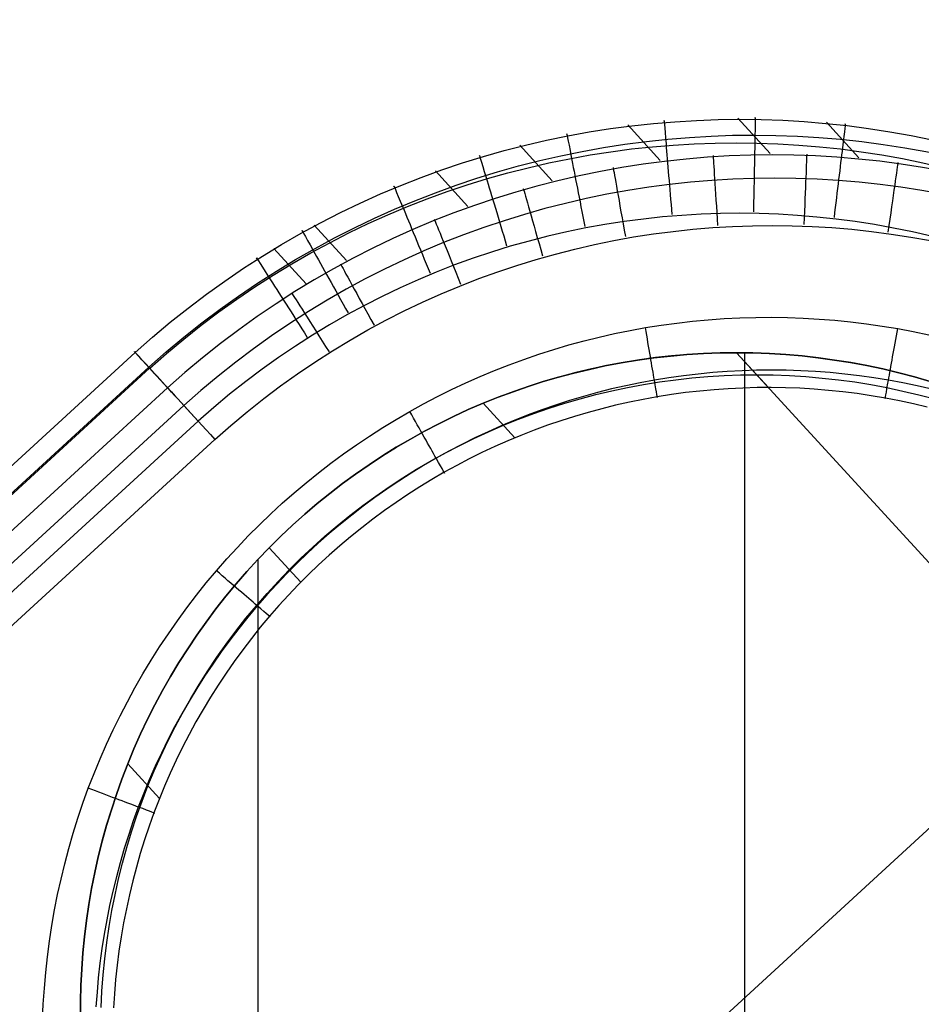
# Model space of a CAD drawing. Extents: x -274 to 274, y -220 to 276.
# Tile 79 of 164: x -212 to -203, y 226 to 237. Entities that reach past the tile are written whole.
import ezdxf

# ---------------------------------------------------------------- set-up
doc = ezdxf.new("R2010")
doc.units = 0
doc.layers.add('PREDEFINITO', color=7, linetype='CONTINUOUS')

msp = doc.modelspace()

# ---------------------------------------------------------------- linework, layer by layer
at = {"layer": 'PREDEFINITO'}
for p, q in [((-204.165, 235.102, 4.337), (-204.51, 235.478, 1.116)), ((-205.331, 235.029, 4.346), (-205.675, 235.405, 1.128)), ((-203.226, 235.056, 4.329), (-203.571, 235.433, 1.105)), ((-206.477, 234.814, 4.353), (-206.821, 235.19, 1.138)), ((-207.371, 234.541, 4.358), (-207.715, 234.917, 1.144)), ((-208.655, 233.968, 4.364), (-208.999, 234.343, 1.152)), ((-209.084, 233.722, 4.365), (-209.427, 234.097, 1.154)), ((-204.319, 233.366, 5), (-204.151, 233.367, 5)), ((-204.151, 233.367, 5), (-203.984, 233.364, 5)), ((-205.489, 233.257, 5), (-205.323, 233.283, 5)), ((-205.323, 233.283, 5), (-205.156, 233.306, 5)), ((-205.156, 233.306, 5), (-204.99, 233.325, 5)), ((-204.99, 233.325, 5), (-204.822, 233.341, 5)), ((-204.822, 233.341, 5), (-204.655, 233.353, 5)), ((-204.655, 233.353, 5), (-204.487, 233.361, 5)), ((-204.487, 233.361, 5), (-204.319, 233.366, 5)), ((-203.984, 233.364, 5), (-203.816, 233.358, 5)), ((-203.816, 233.358, 5), (-203.648, 233.348, 5)), ((-203.648, 233.348, 5), (-203.481, 233.335, 5)), ((-203.481, 233.335, 5), (-203.314, 233.318, 5)), ((-203.314, 233.318, 5), (-203.147, 233.298, 5)), ((-203.147, 233.298, 5), (-202.981, 233.274, 5)), ((-202.981, 233.274, 5), (-202.815, 233.246, 5)), ((-205.978, 233.157, 5), (-205.815, 233.194, 5)), ((-205.815, 233.194, 5), (-205.652, 233.227, 5)), ((-205.652, 233.227, 5), (-205.489, 233.257, 5)), ((-202.815, 233.246, 5), (-202.65, 233.215, 5)), ((-202.65, 233.215, 5), (-202.486, 233.18, 5)), ((-206.46, 233.026, 5), (-206.3, 233.073, 5)), ((-206.3, 233.073, 5), (-206.139, 233.117, 5)), ((-206.139, 233.117, 5), (-205.978, 233.157, 5)), ((-221.218, 223.535, 1.156), (-210.896, 232.994, 1.156)), ((-210.896, 232.994, 1.156), (-210.553, 232.619, 4.367)), ((-206.776, 232.921, 5), (-206.618, 232.975, 5)), ((-206.618, 232.975, 5), (-206.46, 233.026, 5)), ((-205.398, 232.937, 1), (-205.224, 232.956, 1)), ((-205.224, 232.956, 1), (-205.398, 232.937, 1)), ((-205.211, 232.957, 1), (-205.382, 232.939, 1)), ((-205.224, 232.956, 1), (-205.049, 232.972, 1)), ((-205.049, 232.972, 1), (-205.224, 232.956, 1)), ((-205.04, 232.972, 1), (-205.211, 232.957, 1)), ((-205.049, 232.972, 1), (-204.874, 232.983, 1)), ((-204.874, 232.983, 1), (-205.049, 232.972, 1)), ((-204.868, 232.983, 1), (-205.04, 232.972, 1)), ((-204.874, 232.983, 1), (-204.698, 232.989, 1)), ((-204.698, 232.989, 1), (-204.874, 232.983, 1)), ((-204.695, 232.989, 1), (-204.868, 232.983, 1)), ((-204.698, 232.989, 1), (-204.523, 232.991, 1)), ((-204.523, 232.991, 1), (-204.698, 232.989, 1)), ((-204.523, 232.991, 1), (-204.695, 232.989, 1)), ((-204.523, 232.991, 1), (-204.349, 232.989, 1)), ((-204.349, 232.989, 1), (-204.523, 232.991, 1)), ((-204.184, 232.622, 4.163), (-204.523, 232.991, 1)), ((-204.523, 232.991, 1), (-176.779, 202.715, 261.006)), ((-204.349, 232.989, 1), (-204.523, 232.991, 1)), ((-204.436, 218.897, 1), (-204.436, 232.991, 1)), ((-204.349, 232.989, 1), (-204.176, 232.983, 1)), ((-204.175, 232.983, 1), (-204.349, 232.989, 1)), ((-204.176, 232.983, 1), (-204.349, 232.989, 1)), ((-204.176, 232.983, 1), (-204.002, 232.972, 1)), ((-204.002, 232.972, 1), (-204.176, 232.983, 1)), ((-204.002, 232.972, 1), (-204.175, 232.983, 1)), ((-204.002, 232.972, 1), (-203.829, 232.957, 1)), ((-203.829, 232.957, 1), (-204.002, 232.972, 1)), ((-203.829, 232.957, 1), (-204.002, 232.972, 1)), ((-203.829, 232.957, 1), (-203.657, 232.938, 1)), ((-203.656, 232.938, 1), (-203.829, 232.957, 1)), ((-203.657, 232.938, 1), (-203.829, 232.957, 1)), ((-207.087, 232.803, 5), (-206.932, 232.863, 5)), ((-206.932, 232.863, 5), (-206.776, 232.921, 5)), ((-206.083, 232.815, 1), (-205.918, 232.851, 1)), ((-205.918, 232.851, 1), (-206.083, 232.815, 1)), ((-205.891, 232.856, 1), (-206.06, 232.821, 1)), ((-205.918, 232.851, 1), (-205.745, 232.884, 1)), ((-205.745, 232.884, 1), (-205.918, 232.851, 1)), ((-205.722, 232.888, 1), (-205.891, 232.856, 1)), ((-205.745, 232.884, 1), (-205.572, 232.912, 1)), ((-205.572, 232.912, 1), (-205.745, 232.884, 1)), ((-205.553, 232.915, 1), (-205.722, 232.888, 1)), ((-205.572, 232.912, 1), (-205.398, 232.937, 1)), ((-205.398, 232.937, 1), (-205.572, 232.912, 1)), ((-205.382, 232.939, 1), (-205.553, 232.915, 1)), ((-203.657, 232.938, 1), (-203.485, 232.914, 1)), ((-203.485, 232.914, 1), (-203.657, 232.938, 1)), ((-203.484, 232.914, 1), (-203.656, 232.938, 1)), ((-203.485, 232.914, 1), (-203.314, 232.887, 1)), ((-203.314, 232.887, 1), (-203.485, 232.914, 1)), ((-203.313, 232.887, 1), (-203.484, 232.914, 1)), ((-203.314, 232.887, 1), (-203.143, 232.855, 1)), ((-203.143, 232.855, 1), (-203.314, 232.887, 1)), ((-203.143, 232.855, 1), (-203.313, 232.887, 1)), ((-203.143, 232.855, 1), (-202.973, 232.819, 1)), ((-202.973, 232.819, 1), (-203.143, 232.855, 1)), ((-202.973, 232.819, 1), (-203.143, 232.855, 1)), ((-221.075, 223.379, 2.5), (-210.752, 232.837, 2.5)), ((-221.065, 223.368, 0.351), (-210.743, 232.826, 0.351)), ((-207.241, 232.738, 5), (-207.087, 232.803, 5)), ((-206.41, 232.732, 1), (-206.247, 232.776, 1)), ((-206.247, 232.776, 1), (-206.41, 232.732, 1)), ((-206.227, 232.781, 1), (-206.393, 232.737, 1)), ((-206.247, 232.776, 1), (-206.083, 232.815, 1)), ((-206.083, 232.815, 1), (-206.247, 232.776, 1)), ((-206.06, 232.821, 1), (-206.227, 232.781, 1)), ((-205.086, 232.747, 4.745), (-205.24, 232.725, 4.745)), ((-204.931, 232.765, 4.746), (-205.086, 232.747, 4.745)), ((-204.776, 232.78, 4.746), (-204.931, 232.765, 4.746)), ((-204.826, 232.739, 3), (-204.654, 232.749, 3)), ((-204.621, 232.792, 4.747), (-204.776, 232.78, 4.746)), ((-204.654, 232.749, 3), (-204.481, 232.756, 3)), ((-204.465, 232.8, 4.747), (-204.621, 232.792, 4.747)), ((-204.481, 232.756, 3), (-204.309, 232.758, 3)), ((-204.31, 232.805, 4.748), (-204.465, 232.8, 4.747)), ((-204.154, 232.807, 4.749), (-204.31, 232.805, 4.748)), ((-204.309, 232.758, 3), (-204.135, 232.756, 3)), ((-203.998, 232.805, 4.749), (-204.154, 232.807, 4.749)), ((-204.135, 232.756, 3), (-203.961, 232.749, 3)), ((-203.842, 232.8, 4.75), (-203.998, 232.805, 4.749)), ((-203.961, 232.749, 3), (-203.788, 232.738, 3)), ((-203.686, 232.791, 4.751), (-203.842, 232.8, 4.75)), ((-203.531, 232.78, 4.751), (-203.686, 232.791, 4.751)), ((-203.376, 232.765, 4.752), (-203.531, 232.78, 4.751)), ((-203.221, 232.746, 4.753), (-203.376, 232.765, 4.752)), ((-203.067, 232.724, 4.754), (-203.221, 232.746, 4.753)), ((-202.973, 232.819, 1), (-202.804, 232.779, 1)), ((-202.805, 232.779, 1), (-202.973, 232.819, 1)), ((-202.804, 232.779, 1), (-202.973, 232.819, 1)), ((-202.637, 232.735, 1), (-202.805, 232.779, 1)), ((-202.804, 232.779, 1), (-202.636, 232.734, 1)), ((-202.636, 232.734, 1), (-202.804, 232.779, 1)), ((-207.544, 232.6, 5), (-207.393, 232.671, 5)), ((-207.393, 232.671, 5), (-207.241, 232.738, 5)), ((-206.722, 232.637, 1), (-206.885, 232.581, 1)), ((-206.733, 232.633, 1), (-206.572, 232.685, 1)), ((-206.572, 232.685, 1), (-206.733, 232.633, 1)), ((-206.558, 232.689, 1), (-206.722, 232.637, 1)), ((-206.572, 232.685, 1), (-206.41, 232.732, 1)), ((-206.41, 232.732, 1), (-206.572, 232.685, 1)), ((-206.393, 232.737, 1), (-206.558, 232.689, 1)), ((-205.697, 232.641, 4.743), (-205.847, 232.607, 4.743)), ((-205.546, 232.673, 4.744), (-205.697, 232.641, 4.743)), ((-205.677, 232.623, 3), (-205.508, 232.654, 3)), ((-205.394, 232.701, 4.744), (-205.546, 232.673, 4.744)), ((-205.508, 232.654, 3), (-205.339, 232.682, 3)), ((-205.24, 232.725, 4.745), (-205.394, 232.701, 4.744)), ((-205.339, 232.682, 3), (-205.168, 232.705, 3)), ((-205.168, 232.705, 3), (-204.997, 232.724, 3)), ((-204.997, 232.724, 3), (-204.826, 232.739, 3)), ((-203.788, 232.738, 3), (-203.615, 232.723, 3)), ((-203.615, 232.723, 3), (-203.442, 232.704, 3)), ((-203.442, 232.704, 3), (-203.27, 232.681, 3)), ((-203.27, 232.681, 3), (-203.099, 232.653, 3)), ((-203.099, 232.653, 3), (-202.929, 232.621, 3)), ((-202.913, 232.699, 4.754), (-203.067, 232.724, 4.754)), ((-202.759, 232.671, 4.755), (-202.913, 232.699, 4.754)), ((-202.607, 232.64, 4.756), (-202.759, 232.671, 4.755)), ((-202.471, 232.686, 1), (-202.637, 232.735, 1)), ((-202.636, 232.734, 1), (-202.47, 232.686, 1)), ((-202.47, 232.686, 1), (-202.636, 232.734, 1)), ((-202.455, 232.605, 4.757), (-202.607, 232.64, 4.756)), ((-210.553, 232.619, 4.367), (-220.874, 223.161, 4.367)), ((-207.693, 232.526, 5), (-207.544, 232.6, 5)), ((-207.051, 232.519, 1), (-206.892, 232.578, 1)), ((-206.892, 232.578, 1), (-207.051, 232.519, 1)), ((-206.885, 232.581, 1), (-207.047, 232.52, 1)), ((-206.892, 232.578, 1), (-206.733, 232.633, 1)), ((-206.733, 232.633, 1), (-206.892, 232.578, 1)), ((-206.179, 232.504, 3), (-206.013, 232.547, 3)), ((-205.997, 232.569, 4.742), (-206.145, 232.528, 4.742)), ((-206.013, 232.547, 3), (-205.846, 232.587, 3)), ((-205.847, 232.607, 4.743), (-205.997, 232.569, 4.742)), ((-205.846, 232.587, 3), (-205.677, 232.623, 3)), ((-205.214, 232.548, 4.152), (-205.364, 232.524, 4.151)), ((-205.063, 232.568, 4.154), (-205.214, 232.548, 4.152)), ((-204.913, 232.585, 4.155), (-205.063, 232.568, 4.154)), ((-204.761, 232.599, 4.157), (-204.913, 232.585, 4.155)), ((-204.61, 232.61, 4.158), (-204.761, 232.599, 4.157)), ((-204.458, 232.617, 4.16), (-204.61, 232.61, 4.158)), ((-204.306, 232.621, 4.162), (-204.458, 232.617, 4.16)), ((-204.155, 232.622, 4.163), (-204.306, 232.621, 4.162)), ((-204.003, 232.619, 4.165), (-204.155, 232.622, 4.163)), ((-203.851, 232.614, 4.167), (-204.003, 232.619, 4.165)), ((-203.699, 232.605, 4.169), (-203.851, 232.614, 4.167)), ((-203.548, 232.592, 4.17), (-203.699, 232.605, 4.169)), ((-203.397, 232.577, 4.172), (-203.548, 232.592, 4.17)), ((-203.246, 232.558, 4.174), (-203.397, 232.577, 4.172)), ((-203.096, 232.536, 4.176), (-203.246, 232.558, 4.174)), ((-202.946, 232.511, 4.178), (-203.096, 232.536, 4.176)), ((-202.929, 232.621, 3), (-202.759, 232.585, 3)), ((-202.759, 232.585, 3), (-202.591, 232.545, 3)), ((-202.591, 232.545, 3), (-202.423, 232.501, 3)), ((-210.381, 232.432, 4.82), (-220.703, 222.974, 4.82)), ((-207.986, 232.369, 5), (-207.84, 232.449, 5)), ((-207.84, 232.449, 5), (-207.693, 232.526, 5)), ((-207.366, 232.388, 1), (-207.207, 232.456, 1)), ((-207.207, 232.456, 1), (-207.366, 232.388, 1)), ((-207.207, 232.456, 1), (-207.366, 232.388, 1)), ((-207.047, 232.52, 1), (-207.207, 232.456, 1)), ((-207.207, 232.456, 1), (-207.051, 232.519, 1)), ((-207.051, 232.519, 1), (-207.207, 232.456, 1)), ((-206.871, 232.089, 4.139), (-207.207, 232.456, 1)), ((-206.44, 232.437, 4.741), (-206.586, 232.386, 4.741)), ((-206.508, 232.403, 3), (-206.344, 232.456, 3)), ((-206.293, 232.484, 4.741), (-206.44, 232.437, 4.741)), ((-206.344, 232.456, 3), (-206.179, 232.504, 3)), ((-206.145, 232.528, 4.742), (-206.293, 232.484, 4.741)), ((-205.806, 232.434, 4.147), (-205.952, 232.398, 4.146)), ((-205.659, 232.467, 4.148), (-205.806, 232.434, 4.147)), ((-205.512, 232.497, 4.15), (-205.659, 232.467, 4.148)), ((-205.364, 232.524, 4.151), (-205.512, 232.497, 4.15)), ((-202.797, 232.483, 4.18), (-202.946, 232.511, 4.178)), ((-202.649, 232.451, 4.182), (-202.797, 232.483, 4.18)), ((-202.501, 232.416, 4.184), (-202.649, 232.451, 4.182)), ((-208.13, 232.285, 5), (-207.986, 232.369, 5)), ((-207.522, 232.315, 1), (-207.366, 232.388, 1)), ((-207.366, 232.388, 1), (-207.522, 232.315, 1)), ((-207.366, 232.388, 1), (-207.522, 232.315, 1)), ((-206.73, 232.333, 4.74), (-206.874, 232.276, 4.74)), ((-206.833, 232.287, 3), (-206.671, 232.347, 3)), ((-206.586, 232.386, 4.741), (-206.73, 232.333, 4.74)), ((-206.671, 232.347, 3), (-206.508, 232.403, 3)), ((-206.097, 232.358, 4.145), (-206.242, 232.316, 4.144)), ((-205.952, 232.398, 4.146), (-206.097, 232.358, 4.145)), ((-210.229, 232.266), (-220.551, 222.807)), ((-208.273, 232.198, 5), (-208.13, 232.285, 5)), ((-207.83, 232.16, 1), (-207.677, 232.239, 1)), ((-207.677, 232.239, 1), (-207.83, 232.16, 1)), ((-207.677, 232.239, 1), (-207.83, 232.16, 1)), ((-207.677, 232.239, 1), (-207.522, 232.315, 1)), ((-207.522, 232.315, 1), (-207.677, 232.239, 1)), ((-207.522, 232.315, 1), (-207.677, 232.239, 1)), ((-207.152, 232.154, 3), (-206.993, 232.222, 3)), ((-206.874, 232.276, 4.74), (-207.016, 232.217, 4.74)), ((-206.993, 232.222, 3), (-206.833, 232.287, 3)), ((-206.527, 232.222, 4.142), (-206.668, 232.17, 4.141)), ((-206.385, 232.27, 4.143), (-206.527, 232.222, 4.142)), ((-206.242, 232.316, 4.144), (-206.385, 232.27, 4.143)), ((-208.413, 232.108, 5), (-208.273, 232.198, 5)), ((-207.98, 232.076, 1), (-207.83, 232.16, 1)), ((-207.83, 232.16, 1), (-207.98, 232.076, 1)), ((-207.83, 232.16, 1), (-207.98, 232.076, 1)), ((-207.308, 232.082, 3), (-207.152, 232.154, 3)), ((-207.157, 232.154, 4.739), (-207.296, 232.088, 4.739)), ((-207.016, 232.217, 4.74), (-207.157, 232.154, 4.739)), ((-206.809, 232.115, 4.14), (-206.947, 232.057, 4.139)), ((-206.668, 232.17, 4.141), (-206.809, 232.115, 4.14)), ((-220.374, 222.615, 5), (-210.052, 232.073, 5)), ((-208.688, 231.919, 5), (-208.552, 232.015, 5)), ((-208.552, 232.015, 5), (-208.413, 232.108, 5)), ((-207.98, 232.076, 1), (-208.129, 231.989, 1)), ((-208.128, 231.989, 1), (-207.98, 232.076, 1)), ((-207.98, 232.076, 1), (-208.128, 231.989, 1)), ((-207.434, 232.02, 4.739), (-207.571, 231.948, 4.738)), ((-207.463, 232.006, 3), (-207.308, 232.082, 3)), ((-207.296, 232.088, 4.739), (-207.434, 232.02, 4.739)), ((-206.947, 232.057, 4.139), (-207.085, 231.996, 4.138)), ((-208.822, 231.821, 5), (-208.688, 231.919, 5)), ((-208.275, 231.898, 1), (-208.128, 231.989, 1)), ((-208.129, 231.989, 1), (-208.275, 231.898, 1)), ((-208.128, 231.989, 1), (-208.275, 231.898, 1)), ((-207.766, 231.843, 3), (-207.616, 231.926, 3)), ((-207.571, 231.948, 4.738), (-207.706, 231.873, 4.738)), ((-207.616, 231.926, 3), (-207.463, 232.006, 3)), ((-207.221, 231.933, 4.138), (-207.356, 231.866, 4.137)), ((-207.085, 231.996, 4.138), (-207.221, 231.933, 4.138)), ((-221.13, 210.861), (-198.277, 231.802)), ((-208.954, 231.719, 5), (-208.822, 231.821, 5)), ((-208.56, 231.706, 1), (-208.418, 231.804, 1)), ((-208.418, 231.804, 1), (-208.56, 231.706, 1)), ((-208.418, 231.804, 1), (-208.56, 231.706, 1)), ((-208.418, 231.804, 1), (-208.275, 231.898, 1)), ((-208.275, 231.898, 1), (-208.418, 231.804, 1)), ((-208.275, 231.898, 1), (-208.418, 231.804, 1)), ((-207.915, 231.756, 3), (-207.766, 231.843, 3)), ((-207.706, 231.873, 4.738), (-207.839, 231.796, 4.738)), ((-207.356, 231.866, 4.137), (-207.489, 231.796, 4.136)), ((-209.084, 231.614, 5), (-208.954, 231.719, 5)), ((-208.56, 231.706, 1), (-208.699, 231.605, 1)), ((-208.698, 231.605, 1), (-208.56, 231.706, 1)), ((-208.56, 231.706, 1), (-208.698, 231.605, 1)), ((-207.971, 231.715, 4.738), (-208.101, 231.632, 4.738)), ((-208.061, 231.665, 3), (-207.915, 231.756, 3)), ((-207.839, 231.796, 4.738), (-207.971, 231.715, 4.738)), ((-207.621, 231.724, 4.136), (-207.751, 231.648, 4.135)), ((-207.489, 231.796, 4.136), (-207.621, 231.724, 4.136)), ((-209.212, 231.507, 5), (-209.084, 231.614, 5)), ((-208.835, 231.5, 1), (-208.698, 231.605, 1)), ((-208.699, 231.605, 1), (-208.835, 231.5, 1)), ((-208.698, 231.605, 1), (-208.835, 231.5, 1)), ((-208.101, 231.632, 4.738), (-208.229, 231.546, 4.738)), ((-208.204, 231.57, 3), (-208.061, 231.665, 3)), ((-207.751, 231.648, 4.135), (-207.88, 231.57, 4.135)), ((-209.337, 231.396, 5), (-209.212, 231.507, 5)), ((-208.969, 231.392, 1), (-208.835, 231.5, 1)), ((-208.835, 231.5, 1), (-208.969, 231.392, 1)), ((-208.835, 231.5, 1), (-208.969, 231.392, 1)), ((-208.229, 231.546, 4.738), (-208.355, 231.457, 4.737)), ((-208.346, 231.473, 3), (-208.204, 231.57, 3)), ((-208.007, 231.489, 4.134), (-208.132, 231.405, 4.134)), ((-207.88, 231.57, 4.135), (-208.007, 231.489, 4.134)), ((-209.46, 231.284, 5), (-209.337, 231.396, 5)), ((-209.1, 231.28, 1), (-208.969, 231.392, 1)), ((-208.969, 231.392, 1), (-209.1, 231.28, 1)), ((-208.969, 231.392, 1), (-209.1, 231.28, 1)), ((-208.485, 231.371, 3), (-208.346, 231.473, 3)), ((-208.355, 231.457, 4.737), (-208.479, 231.365, 4.737)), ((-208.132, 231.405, 4.134), (-208.255, 231.318, 4.133)), ((-209.58, 231.168, 5), (-209.46, 231.284, 5)), ((-209.228, 231.165, 1), (-209.1, 231.28, 1)), ((-209.1, 231.28, 1), (-209.228, 231.165, 1)), ((-209.1, 231.28, 1), (-209.228, 231.165, 1)), ((-208.621, 231.266, 3), (-208.485, 231.371, 3)), ((-208.479, 231.365, 4.737), (-208.602, 231.271, 4.737)), ((-208.255, 231.318, 4.133), (-208.377, 231.229, 4.133)), ((-208.755, 231.158, 3), (-208.621, 231.266, 3)), ((-208.602, 231.271, 4.737), (-208.722, 231.174, 4.737)), ((-208.377, 231.229, 4.133), (-208.496, 231.137, 4.133)), ((-209.698, 231.05, 5), (-209.58, 231.168, 5)), ((-209.354, 231.047, 1), (-209.228, 231.165, 1)), ((-209.228, 231.165, 1), (-209.354, 231.047, 1)), ((-209.228, 231.165, 1), (-209.354, 231.047, 1)), ((-208.84, 231.075, 4.737), (-208.956, 230.973, 4.737)), ((-208.886, 231.046, 3), (-208.755, 231.158, 3)), ((-208.722, 231.174, 4.737), (-208.84, 231.075, 4.737)), ((-208.496, 231.137, 4.133), (-208.613, 231.042, 4.133)), ((-209.813, 230.929, 5), (-209.698, 231.05, 5)), ((-209.477, 230.925, 1), (-209.354, 231.047, 1)), ((-209.354, 231.047, 1), (-209.477, 230.925, 1)), ((-209.354, 231.047, 1), (-209.477, 230.925, 1)), ((-208.956, 230.973, 4.737), (-209.069, 230.868, 4.737)), ((-209.014, 230.931, 3), (-208.886, 231.046, 3)), ((-208.613, 231.042, 4.133), (-208.729, 230.945, 4.133)), ((-209.926, 230.806, 5), (-209.813, 230.929, 5)), ((-209.596, 230.801, 1), (-209.477, 230.925, 1)), ((-209.477, 230.925, 1), (-209.596, 230.801, 1)), ((-209.477, 230.925, 1), (-209.596, 230.801, 1)), ((-209.141, 230.56, 4.133), (-209.477, 230.925, 1)), ((-209.069, 230.868, 4.737), (-209.181, 230.761, 4.737)), ((-209.14, 230.813, 3), (-209.014, 230.931, 3)), ((-208.729, 230.945, 4.133), (-208.842, 230.846, 4.133)), ((-210.035, 230.681, 5), (-209.926, 230.806, 5)), ((-209.713, 230.674, 1), (-209.596, 230.801, 1)), ((-209.596, 230.801, 1), (-209.713, 230.674, 1)), ((-209.596, 230.801, 1), (-209.713, 230.674, 1)), ((-209.597, 230.8, 1), (-209.597, 211.629, 1)), ((-209.181, 230.761, 4.737), (-209.29, 230.652, 4.737)), ((-209.263, 230.692, 3), (-209.14, 230.813, 3)), ((-208.842, 230.846, 4.133), (-208.953, 230.744, 4.133)), ((-210.143, 230.552, 5), (-210.035, 230.681, 5)), ((-209.826, 230.544, 1), (-209.713, 230.674, 1)), ((-209.713, 230.674, 1), (-209.826, 230.544, 1)), ((-209.713, 230.674, 1), (-209.826, 230.544, 1)), ((-209.382, 230.567, 3), (-209.263, 230.692, 3)), ((-208.953, 230.744, 4.133), (-209.061, 230.64, 4.133)), ((-210.248, 230.421, 5), (-210.143, 230.552, 5)), ((-209.499, 230.44, 3), (-209.382, 230.567, 3)), ((-209.29, 230.652, 4.737), (-209.396, 230.54, 4.737)), ((-209.061, 230.64, 4.133), (-209.168, 230.533, 4.133)), ((-209.936, 230.411, 1), (-209.826, 230.544, 1)), ((-209.826, 230.544, 1), (-209.936, 230.411, 1)), ((-209.826, 230.544, 1), (-209.936, 230.411, 1)), ((-209.396, 230.54, 4.737), (-209.5, 230.426, 4.737)), ((-209.168, 230.533, 4.133), (-209.272, 230.424, 4.133)), ((-210.35, 230.287, 5), (-210.248, 230.421, 5)), ((-210.042, 230.276, 1), (-209.936, 230.411, 1)), ((-209.936, 230.411, 1), (-210.042, 230.276, 1)), ((-209.936, 230.411, 1), (-210.042, 230.276, 1)), ((-209.612, 230.31, 3), (-209.499, 230.44, 3)), ((-209.5, 230.426, 4.737), (-209.602, 230.31, 4.737)), ((-209.272, 230.424, 4.133), (-209.373, 230.313, 4.133)), ((-210.449, 230.151, 5), (-210.35, 230.287, 5)), ((-210.145, 230.138, 1), (-210.042, 230.276, 1)), ((-210.042, 230.276, 1), (-210.145, 230.138, 1)), ((-210.042, 230.276, 1), (-210.145, 230.138, 1)), ((-209.722, 230.177, 3), (-209.612, 230.31, 3)), ((-209.602, 230.31, 4.737), (-209.702, 230.191, 4.738)), ((-209.373, 230.313, 4.133), (-209.472, 230.199, 4.134)), ((-210.545, 230.013, 5), (-210.449, 230.151, 5)), ((-210.244, 229.997, 1), (-210.145, 230.138, 1)), ((-210.145, 230.138, 1), (-210.244, 229.997, 1)), ((-210.145, 230.138, 1), (-210.244, 229.997, 1)), ((-209.828, 230.042, 3), (-209.722, 230.177, 3)), ((-209.702, 230.191, 4.738), (-209.799, 230.07, 4.738)), ((-209.472, 230.199, 4.134), (-209.57, 230.083, 4.134)), ((-209.931, 229.904, 3), (-209.828, 230.042, 3)), ((-209.799, 230.07, 4.738), (-209.894, 229.946, 4.738)), ((-209.57, 230.083, 4.134), (-209.664, 229.964, 4.134)), ((-210.638, 229.874, 5), (-210.545, 230.013, 5)), ((-210.34, 229.855, 1), (-210.244, 229.997, 1)), ((-210.244, 229.997, 1), (-210.34, 229.855, 1)), ((-210.244, 229.997, 1), (-210.34, 229.855, 1)), ((-209.894, 229.946, 4.738), (-209.986, 229.821, 4.738)), ((-209.664, 229.964, 4.134), (-209.756, 229.844, 4.135)), ((-210.728, 229.732, 5), (-210.638, 229.874, 5)), ((-210.432, 229.71, 1), (-210.34, 229.855, 1)), ((-210.34, 229.855, 1), (-210.432, 229.71, 1)), ((-210.34, 229.855, 1), (-210.432, 229.71, 1)), ((-209.986, 229.821, 4.738), (-210.075, 229.693, 4.738)), ((-210.03, 229.764, 3), (-209.931, 229.904, 3)), ((-209.756, 229.844, 4.135), (-209.846, 229.721, 4.135)), ((-210.815, 229.588, 5), (-210.728, 229.732, 5)), ((-210.126, 229.621, 3), (-210.03, 229.764, 3)), ((-209.846, 229.721, 4.135), (-209.933, 229.596, 4.136)), ((-210.521, 229.562, 1), (-210.432, 229.71, 1)), ((-210.432, 229.71, 1), (-210.521, 229.562, 1)), ((-210.432, 229.71, 1), (-210.521, 229.562, 1)), ((-210.218, 229.476, 3), (-210.126, 229.621, 3)), ((-210.075, 229.693, 4.738), (-210.161, 229.564, 4.738)), ((-210.899, 229.442, 5), (-210.815, 229.588, 5)), ((-210.606, 229.413, 1), (-210.521, 229.562, 1)), ((-210.521, 229.562, 1), (-210.606, 229.413, 1)), ((-210.521, 229.562, 1), (-210.606, 229.413, 1)), ((-210.161, 229.564, 4.738), (-210.244, 229.432, 4.739)), ((-209.933, 229.596, 4.136), (-210.017, 229.47, 4.136)), ((-210.979, 229.294, 5), (-210.899, 229.442, 5)), ((-210.687, 229.261, 1), (-210.606, 229.413, 1)), ((-210.606, 229.413, 1), (-210.687, 229.261, 1)), ((-210.606, 229.413, 1), (-210.687, 229.261, 1)), ((-210.244, 229.432, 4.739), (-210.325, 229.299, 4.739)), ((-210.307, 229.329, 3), (-210.218, 229.476, 3)), ((-210.017, 229.47, 4.136), (-210.098, 229.341, 4.137)), ((-210.325, 229.299, 4.739), (-210.403, 229.164, 4.739)), ((-210.392, 229.179, 3), (-210.307, 229.329, 3)), ((-210.098, 229.341, 4.137), (-210.176, 229.211, 4.138)), ((-211.056, 229.145, 5), (-210.979, 229.294, 5)), ((-210.765, 229.108, 1), (-210.687, 229.261, 1)), ((-210.687, 229.261, 1), (-210.765, 229.108, 1)), ((-210.687, 229.261, 1), (-210.765, 229.108, 1)), ((-210.176, 229.211, 4.138), (-210.252, 229.08, 4.138)), ((-211.13, 228.994, 5), (-211.056, 229.145, 5)), ((-210.839, 228.952, 1), (-210.765, 229.108, 1)), ((-210.765, 229.108, 1), (-210.839, 228.952, 1)), ((-210.765, 229.108, 1), (-210.839, 228.952, 1)), ((-210.403, 229.164, 4.739), (-210.478, 229.028, 4.74)), ((-210.473, 229.028, 3), (-210.392, 229.179, 3)), ((-211.201, 228.842, 5), (-211.13, 228.994, 5)), ((-210.551, 228.874, 3), (-210.473, 229.028, 3)), ((-210.478, 229.028, 4.74), (-210.549, 228.89, 4.74)), ((-210.252, 229.08, 4.138), (-210.324, 228.946, 4.139)), ((-210.909, 228.794, 1), (-210.839, 228.952, 1)), ((-210.839, 228.952, 1), (-210.909, 228.794, 1)), ((-210.839, 228.952, 1), (-210.909, 228.794, 1)), ((-210.549, 228.89, 4.74), (-210.618, 228.75, 4.74)), ((-210.324, 228.946, 4.139), (-210.394, 228.811, 4.14)), ((-211.269, 228.688, 5), (-211.201, 228.842, 5)), ((-210.975, 228.635, 1), (-210.909, 228.794, 1)), ((-210.909, 228.794, 1), (-210.975, 228.635, 1)), ((-210.909, 228.794, 1), (-210.975, 228.635, 1)), ((-210.625, 228.718, 3), (-210.551, 228.874, 3)), ((-210.394, 228.811, 4.14), (-210.461, 228.675, 4.141)), ((-211.332, 228.532, 5), (-211.269, 228.688, 5)), ((-210.695, 228.561, 3), (-210.625, 228.718, 3)), ((-210.618, 228.75, 4.74), (-210.684, 228.609, 4.741)), ((-210.461, 228.675, 4.141), (-210.524, 228.537, 4.142)), ((-211.037, 228.474, 1), (-210.975, 228.635, 1)), ((-210.975, 228.635, 1), (-211.037, 228.474, 1)), ((-210.975, 228.635, 1), (-211.037, 228.474, 1)), ((-210.639, 228.268, 4.144), (-210.975, 228.635, 1)), ((-210.684, 228.609, 4.741), (-210.747, 228.467, 4.741)), ((-211.393, 228.376, 5), (-211.332, 228.532, 5)), ((-211.095, 228.312, 1), (-211.037, 228.474, 1)), ((-211.037, 228.474, 1), (-211.095, 228.311, 1)), ((-211.037, 228.474, 1), (-211.095, 228.312, 1)), ((-210.747, 228.467, 4.741), (-210.806, 228.323, 4.741)), ((-210.761, 228.401, 3), (-210.695, 228.561, 3)), ((-210.524, 228.537, 4.142), (-210.585, 228.398, 4.143)), ((-211.45, 228.218, 5), (-211.393, 228.376, 5)), ((-210.823, 228.24, 3), (-210.761, 228.401, 3)), ((-210.585, 228.398, 4.143), (-210.643, 228.258, 4.144)), ((-211.149, 228.149, 1), (-211.095, 228.312, 1)), ((-211.095, 228.312, 1), (-211.149, 228.149, 1)), ((-211.095, 228.311, 1), (-211.149, 228.148, 1)), ((-210.806, 228.323, 4.741), (-210.863, 228.178, 4.742)), ((-210.643, 228.258, 4.144), (-210.697, 228.116, 4.145)), ((-211.503, 228.06, 5), (-211.45, 228.218, 5)), ((-210.863, 228.178, 4.742), (-210.916, 228.032, 4.742)), ((-210.881, 228.078, 3), (-210.823, 228.24, 3)), ((-211.553, 227.9, 5), (-211.503, 228.06, 5)), ((-211.199, 227.984, 1), (-211.149, 228.149, 1)), ((-211.149, 228.149, 1), (-211.199, 227.984, 1)), ((-211.149, 228.148, 1), (-211.199, 227.983, 1)), ((-210.935, 227.914, 3), (-210.881, 228.078, 3)), ((-210.697, 228.116, 4.145), (-210.749, 227.974, 4.146)), ((-211.245, 227.818, 1), (-211.199, 227.984, 1)), ((-211.199, 227.984, 1), (-211.245, 227.818, 1)), ((-211.199, 227.983, 1), (-211.245, 227.817, 1)), ((-210.916, 228.032, 4.742), (-210.965, 227.885, 4.743)), ((-210.749, 227.974, 4.146), (-210.797, 227.83, 4.148)), ((-211.6, 227.739, 5), (-211.553, 227.9, 5)), ((-210.965, 227.885, 4.743), (-211.012, 227.737, 4.743)), ((-210.985, 227.749, 3), (-210.935, 227.914, 3)), ((-211.643, 227.577, 5), (-211.6, 227.739, 5)), ((-211.287, 227.651, 1), (-211.245, 227.818, 1)), ((-211.245, 227.818, 1), (-211.287, 227.651, 1)), ((-211.245, 227.817, 1), (-211.287, 227.65, 1)), ((-211.012, 227.737, 4.743), (-211.056, 227.588, 4.744)), ((-211.031, 227.584, 3), (-210.985, 227.749, 3)), ((-210.797, 227.83, 4.148), (-210.842, 227.686, 4.149)), ((-211.324, 227.483, 1), (-211.287, 227.651, 1)), ((-211.287, 227.651, 1), (-211.324, 227.483, 1)), ((-211.287, 227.65, 1), (-211.324, 227.483, 1)), ((-210.842, 227.686, 4.149), (-210.883, 227.54, 4.15)), ((-211.682, 227.415, 5), (-211.643, 227.577, 5)), ((-211.056, 227.588, 4.744), (-211.096, 227.438, 4.744)), ((-211.073, 227.417, 3), (-211.031, 227.584, 3)), ((-210.883, 227.54, 4.15), (-210.922, 227.394, 4.151)), ((-211.358, 227.314, 1), (-211.324, 227.483, 1)), ((-211.324, 227.483, 1), (-211.358, 227.314, 1)), ((-211.324, 227.483, 1), (-211.358, 227.314, 1)), ((-211.096, 227.438, 4.744), (-211.133, 227.287, 4.745)), ((-211.718, 227.251, 5), (-211.682, 227.415, 5)), ((-211.11, 227.249, 3), (-211.073, 227.417, 3)), ((-210.922, 227.394, 4.151), (-210.958, 227.247, 4.153)), ((-211.75, 227.087, 5), (-211.718, 227.251, 5)), ((-211.387, 227.144, 1), (-211.358, 227.314, 1)), ((-211.358, 227.314, 1), (-211.387, 227.145, 1)), ((-211.358, 227.314, 1), (-211.387, 227.144, 1)), ((-211.133, 227.287, 4.745), (-211.167, 227.136, 4.745)), ((-211.144, 227.08, 3), (-211.11, 227.249, 3)), ((-210.958, 227.247, 4.153), (-210.99, 227.099, 4.154)), ((-211.387, 227.145, 1), (-211.412, 226.974, 1)), ((-211.412, 226.974, 1), (-211.387, 227.144, 1)), ((-211.387, 227.144, 1), (-211.412, 226.974, 1)), ((-211.167, 227.136, 4.745), (-211.197, 226.984, 4.746)), ((-211.779, 226.922, 5), (-211.75, 227.087, 5)), ((-211.173, 226.911, 3), (-211.144, 227.08, 3)), ((-210.99, 227.099, 4.154), (-211.019, 226.951, 4.156)), ((-211.805, 226.757, 5), (-211.779, 226.922, 5)), ((-211.433, 226.803, 1), (-211.412, 226.974, 1)), ((-211.412, 226.974, 1), (-211.433, 226.804, 1)), ((-211.412, 226.974, 1), (-211.433, 226.803, 1)), ((-211.197, 226.984, 4.746), (-211.225, 226.831, 4.746)), ((-211.198, 226.741, 3), (-211.173, 226.911, 3)), ((-211.019, 226.951, 4.156), (-211.045, 226.801, 4.157)), ((-211.433, 226.804, 1), (-211.45, 226.633, 1)), ((-211.45, 226.632, 1), (-211.433, 226.803, 1)), ((-211.433, 226.803, 1), (-211.45, 226.632, 1)), ((-211.225, 226.831, 4.746), (-211.249, 226.678, 4.747)), ((-211.045, 226.801, 4.157), (-211.068, 226.652, 4.159)), ((-211.827, 226.591, 5), (-211.805, 226.757, 5)), ((-211.219, 226.57, 3), (-211.198, 226.741, 3)), ((-211.845, 226.424, 5), (-211.827, 226.591, 5)), ((-211.45, 226.633, 1), (-211.463, 226.461, 1)), ((-211.463, 226.46, 1), (-211.45, 226.632, 1)), ((-211.45, 226.632, 1), (-211.463, 226.46, 1)), ((-211.249, 226.678, 4.747), (-211.27, 226.524, 4.748)), ((-211.068, 226.652, 4.159), (-211.087, 226.502, 4.161)), ((-211.27, 226.524, 4.748), (-211.287, 226.369, 4.748)), ((-211.236, 226.399, 3), (-211.219, 226.57, 3)), ((-211.087, 226.502, 4.161), (-211.104, 226.351, 4.162)), ((-211.859, 226.257, 5), (-211.845, 226.424, 5)), ((-211.463, 226.461, 1), (-211.471, 226.289, 1)), ((-211.471, 226.288, 1), (-211.463, 226.46, 1)), ((-211.463, 226.46, 1), (-211.471, 226.288, 1)), ((-211.249, 226.227, 3), (-211.236, 226.399, 3)), ((-211.471, 226.289, 1), (-211.475, 226.116, 1)), ((-211.475, 226.116, 1), (-211.471, 226.288, 1)), ((-211.471, 226.288, 1), (-211.475, 226.116, 1)), ((-211.287, 226.369, 4.748), (-211.301, 226.215, 4.749)), ((-211.104, 226.351, 4.162), (-211.117, 226.2, 4.164)), ((-211.87, 226.09, 5), (-211.859, 226.257, 5)), ((-211.301, 226.215, 4.749), (-211.312, 226.06, 4.75)), ((-211.257, 226.055, 3), (-211.249, 226.227, 3)), ((-211.117, 226.2, 4.164), (-211.126, 226.049, 4.166)), ((-211.878, 225.923, 5), (-211.87, 226.09, 5)), ((-211.475, 225.944, 1), (-211.475, 226.116, 1)), ((-211.475, 226.116, 1), (-211.475, 225.944, 1)), ((-211.475, 226.116, 1), (-211.475, 225.944, 1))]:
    msp.add_line(p, q, dxfattribs=at)
at = {"layer": 'PREDEFINITO', "extrusion": (-0.140503, 0.153332, 0.978135)}
msp.add_circle((-1.92, -134.262, 795.299), 7, dxfattribs=at)
at = {"layer": 'PREDEFINITO', "extrusion": (-0.011051, 0.01206, -0.999866)}
msp.add_arc((204.482, 225.869, 3.984), 9.564, 47.8788, 227.1126, dxfattribs=at)
at = {"layer": 'PREDEFINITO', "extrusion": (-1.69153e-16, -9.21748e-17, -1)}
msp.add_arc((204.34, 225.709, -2.5), 9.588, 48.0237, 226.9758, dxfattribs=at)
at = {"layer": 'PREDEFINITO', "extrusion": (-0.004187, 0.004272, -0.999982)}
msp.add_arc((204.526, 225.931, 1.526), 9.28, 47.9488, 227.0491, dxfattribs=at)
at = {"layer": 'PREDEFINITO', "extrusion": (0.008284, -0.009039, 0.999925)}
msp.add_arc((-204.168, 225.531, 0.52), 9.57, 312.919, 132.0853, dxfattribs=at)
at = {"layer": 'PREDEFINITO', "extrusion": (0.002889, -0.003384, 0.99999)}
msp.add_arc((-204.129, 225.495, 3.426), 9.357, 312.9691, 132.0314, dxfattribs=at)
at = {"layer": 'PREDEFINITO', "extrusion": (-0.996629, -0.082041, 2.42845e-06)}
msp.add_arc((-250.501, 1, 185.282), 1, 172.8669, 270, dxfattribs=at)
at = {"layer": 'PREDEFINITO', "extrusion": (-0.99981, 0.01949, 3.71906e-06)}
msp.add_arc((-230.456, 0.999, 208.875), 1, 173.4585, 270.0002, dxfattribs=at)
at = {"layer": 'PREDEFINITO', "extrusion": (-0.99284, 0.119452, 1.41779e-05)}
msp.add_arc((-208.438, 0.997, 230.035), 1, 174.1116, 270.0003, dxfattribs=at)
at = {"layer": 'PREDEFINITO', "extrusion": (1.90181e-16, -5.08041e-16, -1)}
msp.add_arc((204.146, 225.511, -5), 8.828, 48.0077, 226.9922, dxfattribs=at)
at = {"layer": 'PREDEFINITO', "extrusion": (-0.981693, -0.190471, -1.15669e-06)}
msp.add_arc((-269.301, 1, 157.725), 1, 172.3103, 269.9999, dxfattribs=at)
at = {"layer": 'PREDEFINITO', "extrusion": (-0.957523, -0.288356, 1.49695e-06)}
msp.add_arc((-283.858, 1, 130.657), 1, 171.8802, 270.0001, dxfattribs=at)
at = {"layer": 'PREDEFINITO', "extrusion": (0.997975, 0.063614, -1.96439e-05)}
msp.add_arc((246.888, 4.246, -189.402), 0.75, 7.0319, 90.0002, dxfattribs=at)
at = {"layer": 'PREDEFINITO', "extrusion": (0.999176, -0.040594, 2.29788e-05)}
msp.add_arc((225.883, 4.255, -213.154), 0.75, 6.4079, 89.9998, dxfattribs=at)
at = {"layer": 'PREDEFINITO', "extrusion": (0.984496, 0.175405, 1.36337e-05)}
msp.add_arc((266.671, 4.252, -161.428), 0.75, 7.6164, 90, dxfattribs=at)
at = {"layer": 'PREDEFINITO', "extrusion": (0.989888, -0.141848, -3.37925e-05)}
msp.add_arc((203.115, 4.242, -234.097), 0.75, 5.7345, 90.0005, dxfattribs=at)
at = {"layer": 'PREDEFINITO', "extrusion": (-0.923318, -0.384036, -1.80287e-06)}
msp.add_arc((-295.695, 1, 102.037), 1, 171.531, 269.9999, dxfattribs=at)
at = {"layer": 'PREDEFINITO', "extrusion": (0.961231, 0.275743, -1.16449e-05)}
msp.add_arc((281.908, 4.248, -134.041), 0.75, 8.069, 90, dxfattribs=at)
at = {"layer": 'PREDEFINITO'}
msp.add_arc((-204.491, 225.893), 8.575, 313.0024, 131.9987, dxfattribs=at)
at = {"layer": 'PREDEFINITO', "extrusion": (-0.873277, -0.487224, 2.31e-06)}
msp.add_arc((-305.488, 1, 68.477), 1, 171.2386, 270.0001, dxfattribs=at)
at = {"layer": 'PREDEFINITO', "extrusion": (0.926741, 0.375701, 1.08468e-05)}
msp.add_arc((294.534, 4.251, -104.442), 0.75, 8.441, 90.0001, dxfattribs=at)
at = {"layer": 'PREDEFINITO', "extrusion": (-0.842649, -0.538463, -1.79279e-06)}
msp.add_arc((-309.045, 1, 50.63), 1, 171.133, 269.9999, dxfattribs=at)
at = {"layer": 'PREDEFINITO', "extrusion": (0.876686, 0.481063, -7.74883e-06)}
msp.add_arc((304.752, 4.249, -70.447), 0.75, 8.747, 89.9999, dxfattribs=at)
at = {"layer": 'PREDEFINITO', "extrusion": (0.844153, 0.536102, 6.80143e-06)}
msp.add_arc((308.648, 4.25, -51.382), 0.75, 8.8626, 90.0001, dxfattribs=at)
at = {"layer": 'PREDEFINITO', "extrusion": (-0.98579, -0.167983, -7.33318e-05)}
msp.add_arc((-264.461, 4.262, 163.385), 0.75, 352.4138, 90.0061, dxfattribs=at)
at = {"layer": 'PREDEFINITO', "extrusion": (-0.98449, 0.175442, -0.000141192)}
msp.add_arc((-194.046, 4.284, 240.59), 0.75, 354.5025, 90.003, dxfattribs=at)
at = {"layer": 'PREDEFINITO', "extrusion": (0.737256, 0.675614, -2.54809e-05)}
msp.add_arc((313.273, 1, 1.93), 1, 270, 9.0004, dxfattribs=at)
at = {"layer": 'PREDEFINITO', "extrusion": (0.737296, 0.67557, -3.22273e-05)}
msp.add_arc((313.011, 4.25, 1.911), 0.75, 9.0004, 90, dxfattribs=at)
at = {"layer": 'PREDEFINITO', "extrusion": (-0.870396, -0.492352, -4.66747e-05)}
msp.add_arc((-304.655, 4.253, 66.623), 0.75, 351.2226, 90.0055, dxfattribs=at)
at = {"layer": 'PREDEFINITO', "extrusion": (-0.649911, -0.76001, 2.80808e-05)}
msp.add_arc((-309.551, 4.251, -38.815), 0.75, 351.0594, 90.0071, dxfattribs=at)
at = {"layer": 'PREDEFINITO', "extrusion": (-0.349791, -0.936828, 7.68373e-05)}
msp.add_arc((-277.923, 4.261, -140.005), 0.75, 351.9649, 90.0049, dxfattribs=at)

doc.saveas('drawing.dxf')
